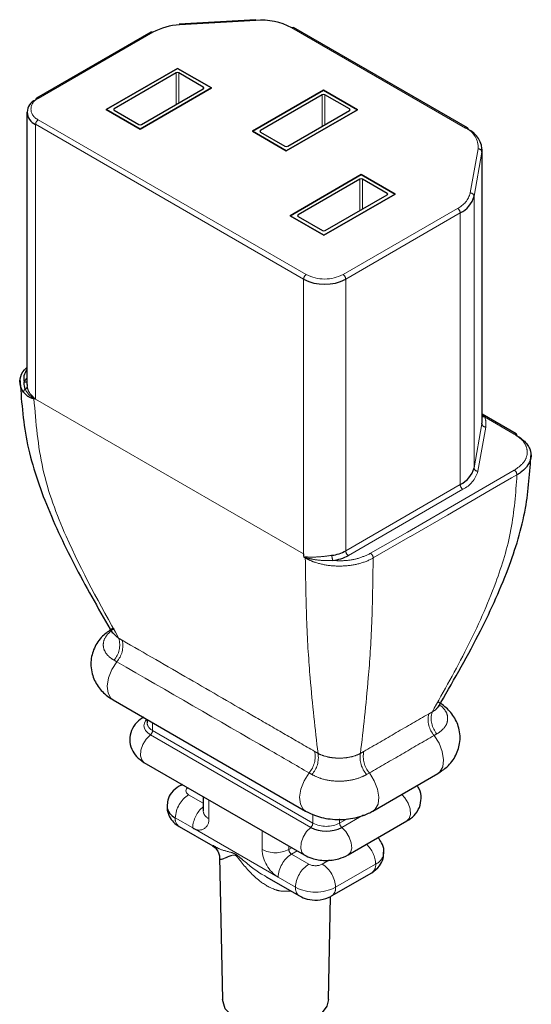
# Model space of a CAD drawing. Header units: millimetres. Extents: x 75 to 4122, y 120 to 5820.
# Tile 37 of 49: x 3446 to 3473, y 3126 to 3178. Entities that reach past the tile are written whole.
import ezdxf

# ---------------------------------------------------------------- set-up
doc = ezdxf.new("R2010")
doc.units = ezdxf.units.MM
doc.header["$LTSCALE"] = 20
doc.linetypes.add('PHANTOM', pattern=[12.7, 6.35, -1.27, 1.27, -1.27, 1.27, -1.27])

msp = doc.modelspace()

# ---------------------------------------------------------------- linework, layer by layer
at = {"color": 7, "linetype": 'Continuous', "lineweight": 25}
for p, q in [((3458.545, 3177.853), (3454.499, 3177.609)), ((3452.999, 3177.195), (3446.934, 3173.694)), ((3469.753, 3172.127), (3460.554, 3177.438)), ((3450.629, 3173.102), (3454.4, 3175.279)), ((3454.4, 3175.279), (3450.629, 3173.102)), ((3454.33, 3175.033), (3451.056, 3173.143)), ((3454.4, 3175.279), (3456.197, 3174.243)), ((3456.197, 3174.243), (3454.4, 3175.279)), ((3455.769, 3174.283), (3454.471, 3175.033)), ((3456.197, 3174.243), (3452.425, 3172.065)), ((3452.425, 3172.065), (3456.197, 3174.243)), ((3452.496, 3172.312), (3455.769, 3174.202)), ((3458.37, 3171.951), (3462.141, 3174.129)), ((3462.141, 3174.129), (3458.37, 3171.951)), ((3462.071, 3173.882), (3458.797, 3171.992)), ((3462.141, 3174.129), (3463.938, 3173.092)), ((3463.938, 3173.092), (3462.141, 3174.129)), ((3463.51, 3173.132), (3462.212, 3173.882)), ((3446.432, 3172.959), (3446.432, 3158.557)), ((3452.425, 3172.065), (3450.629, 3173.102)), ((3450.629, 3173.102), (3452.425, 3172.065)), ((3451.056, 3173.061), (3452.354, 3172.312)), ((3463.938, 3173.092), (3460.166, 3170.914)), ((3460.166, 3170.914), (3463.938, 3173.092)), ((3460.237, 3171.161), (3463.51, 3173.051)), ((3460.166, 3170.914), (3458.37, 3171.951)), ((3458.37, 3171.951), (3460.166, 3170.914)), ((3458.797, 3171.91), (3460.095, 3171.161)), ((3470.538, 3156.628), (3470.538, 3170.999)), ((3460.363, 3167.482), (3464.135, 3169.66)), ((3464.135, 3169.66), (3460.363, 3167.482)), ((3464.064, 3169.413), (3460.79, 3167.523)), ((3464.135, 3169.66), (3465.931, 3168.623)), ((3465.931, 3168.623), (3464.135, 3169.66)), ((3465.504, 3168.664), (3464.206, 3169.413)), ((3465.931, 3168.623), (3462.159, 3166.446)), ((3462.159, 3166.446), (3465.931, 3168.623)), ((3462.23, 3166.692), (3465.504, 3168.582)), ((3462.159, 3166.446), (3460.363, 3167.482)), ((3460.363, 3167.482), (3462.159, 3166.446)), ((3460.79, 3167.442), (3462.089, 3166.692)), ((3446.45, 3158.556), (3446.442, 3158.439)), ((3450.998, 3141.866), (3461.18, 3135.988)), ((3452.793, 3140.83), (3452.793, 3140.657)), ((3452.629, 3138.563), (3461.114, 3133.664)), ((3464.755, 3135.988), (3468.185, 3137.968)), ((3454.647, 3137.398), (3454.495, 3137.31)), ((3455.763, 3136.754), (3455.763, 3135.995)), ((3455.763, 3135.995), (3455.763, 3135.997)), ((3463.442, 3133.664), (3466.553, 3135.461)), ((3454.495, 3135.17), (3456.276, 3134.142)), ((3456.63, 3133.545), (3456.791, 3126.014)), ((3462.566, 3131.496), (3464.687, 3132.721)), ((3459.097, 3132.513), (3460.859, 3131.496)), ((3462.391, 3126.014), (3462.507, 3131.467))]:
    msp.add_line(p, q, dxfattribs=at)
at = {"color": 250, "linetype": 'PHANTOM', "lineweight": 18}
for p, q in [((3458.557, 3177.816), (3454.511, 3177.573)), ((3453.099, 3177.185), (3447.034, 3173.684)), ((3469.653, 3172.118), (3460.454, 3177.428)), ((3454.33, 3173.371), (3454.33, 3175.033)), ((3454.471, 3175.033), (3454.471, 3173.452)), ((3455.769, 3174.202), (3455.769, 3174.283)), ((3462.071, 3172.22), (3462.071, 3173.882)), ((3462.212, 3173.882), (3462.212, 3172.301)), ((3451.056, 3173.143), (3451.056, 3173.061)), ((3463.51, 3173.051), (3463.51, 3173.132)), ((3461.082, 3164.126), (3446.893, 3172.317)), ((3446.893, 3157.782), (3446.893, 3172.317)), ((3447.034, 3172.562), (3461.223, 3164.371)), ((3458.797, 3171.992), (3458.797, 3171.91)), ((3469.904, 3168.687), (3470.325, 3171.023)), ((3470.524, 3170.847), (3470.103, 3168.511)), ((3470.524, 3156.476), (3470.524, 3170.847)), ((3464.064, 3167.751), (3464.064, 3169.413)), ((3464.206, 3169.413), (3464.206, 3167.833)), ((3465.504, 3168.582), (3465.504, 3168.664)), ((3470.103, 3154.14), (3470.103, 3168.511)), ((3463.167, 3164.371), (3469.232, 3167.871)), ((3469.373, 3167.626), (3463.309, 3164.126)), ((3469.373, 3153.255), (3469.373, 3167.626)), ((3460.79, 3167.523), (3460.79, 3167.442)), ((3461.082, 3149.591), (3461.082, 3164.126)), ((3463.309, 3149.754), (3463.309, 3164.126)), ((3461.082, 3149.591), (3446.893, 3157.782)), ((3470.538, 3156.938), (3470.661, 3156.837)), ((3472.237, 3155.927), (3470.661, 3156.837)), ((3470.103, 3154.14), (3470.524, 3156.476)), ((3470.723, 3156.301), (3470.302, 3153.965)), ((3463.309, 3149.754), (3469.373, 3153.255)), ((3469.514, 3153.01), (3463.45, 3149.51)), ((3461.172, 3149.375), (3461.12, 3149.405)), ((3451.188, 3143.883), (3451.045, 3143.966)), ((3453.086, 3140.661), (3453.086, 3140.249)), ((3461.455, 3135.123), (3452.97, 3140.022)), ((3453.086, 3140.249), (3461.571, 3135.351)), ((3468.137, 3140.067), (3467.994, 3139.985)), ((3461.518, 3137.92), (3461.37, 3138.005)), ((3464.565, 3138.005), (3464.418, 3137.92)), ((3454.995, 3136.853), (3455.763, 3136.409)), ((3456.056, 3136.585), (3456.056, 3135.587)), ((3455.207, 3135.097), (3454.288, 3135.628)), ((3461.571, 3135.351), (3461.571, 3135.809)), ((3462.985, 3135.351), (3463.38, 3135.579)), ((3462.985, 3135.567), (3462.985, 3135.351)), ((3464.25, 3135.786), (3463.101, 3135.123)), ((3455.207, 3135.097), (3459.732, 3132.485)), ((3458.884, 3133.954), (3458.884, 3134.952)), ((3460.298, 3134.135), (3460.298, 3133.954)), ((3460.298, 3133.954), (3460.455, 3134.045)), ((3460.738, 3133.882), (3460.44, 3133.709)), ((3460.44, 3133.709), (3461.359, 3133.179)), ((3462.066, 3133.179), (3462.452, 3133.402)), ((3462.773, 3131.954), (3464.894, 3133.179)), ((3459.732, 3132.485), (3460.652, 3131.954)), ((3460.339, 3131.745), (3460.339, 3131.796)), ((3460.409, 3131.756), (3460.339, 3131.745))]:
    msp.add_line(p, q, dxfattribs=at)
at = {"color": 250, "linetype": 'PHANTOM', "lineweight": 18, "flags": 128}
for points in [[(3454.499, 3177.609), (3454.5, 3177.609), (3454.503, 3177.605), (3454.507, 3177.592), (3454.511, 3177.573)], [(3458.545, 3177.853), (3458.546, 3177.852), (3458.549, 3177.848), (3458.553, 3177.835), (3458.557, 3177.816)], [(3464.622, 3149.622), (3466.576, 3150.749), (3468.529, 3151.877), (3472.237, 3154.017)], [(3472.378, 3153.771), (3472.095, 3153.608), (3470.964, 3152.955), (3468.701, 3151.648), (3466.732, 3150.512), (3466.717, 3150.503), (3464.764, 3149.375)], [(3450.914, 3145.493), (3451.168, 3145.214), (3451.301, 3145.121), (3451.301, 3145.121), (3451.301, 3145.121)], [(3451.188, 3143.883), (3450.929, 3143.472), (3450.756, 3143.028), (3450.687, 3142.599), (3450.731, 3142.23), (3450.881, 3141.959), (3450.998, 3141.866)], [(3452.97, 3140.022), (3452.825, 3140.123), (3452.717, 3140.24), (3452.651, 3140.366), (3452.629, 3140.497), (3452.651, 3140.628), (3452.717, 3140.754), (3452.793, 3140.841)], [(3452.97, 3140.022), (3452.748, 3139.795), (3452.571, 3139.509), (3452.465, 3139.202), (3452.442, 3138.916), (3452.507, 3138.689), (3452.629, 3138.563)], [(3467.994, 3139.985), (3468.253, 3139.573), (3468.426, 3139.13), (3468.495, 3138.701), (3468.451, 3138.331), (3468.301, 3138.06), (3468.185, 3137.968)], [(3461.37, 3138.005), (3461.111, 3137.594), (3460.938, 3137.15), (3460.87, 3136.721), (3460.913, 3136.352), (3461.063, 3136.081), (3461.18, 3135.988)], [(3464.565, 3138.005), (3464.824, 3137.594), (3464.997, 3137.15), (3465.065, 3136.721), (3465.022, 3136.352), (3464.872, 3136.081), (3464.755, 3135.988)], [(3454.944, 3137.226), (3454.933, 3137.217), (3454.886, 3137.167), (3454.858, 3137.113), (3454.848, 3137.057), (3454.858, 3137), (3454.886, 3136.946), (3454.933, 3136.896), (3454.995, 3136.853)], [(3466.275, 3136.866), (3466.435, 3136.693), (3466.611, 3136.407), (3466.718, 3136.1), (3466.74, 3135.813), (3466.675, 3135.586), (3466.553, 3135.461)], [(3461.455, 3135.123), (3461.233, 3134.897), (3461.056, 3134.611), (3460.95, 3134.304), (3460.927, 3134.017), (3460.992, 3133.79), (3461.114, 3133.664)], [(3463.101, 3135.123), (3463.323, 3134.897), (3463.5, 3134.611), (3463.606, 3134.304), (3463.629, 3134.017), (3463.564, 3133.79), (3463.442, 3133.664)]]:
    msp.add_lwpolyline(points, dxfattribs=at)
at = {"color": 7, "linetype": 'Continuous', "lineweight": 25, "flags": 128}
for points in [[(3472.337, 3155.937), (3471.199, 3156.594), (3470.538, 3156.976)], [(3462.391, 3126.014), (3462.317, 3125.664), (3461.901, 3125.12), (3461.173, 3124.7), (3460.232, 3124.46), (3459.204, 3124.433), (3458.229, 3124.621), (3457.437, 3125.001), (3456.936, 3125.52), (3456.791, 3126.014)]]:
    msp.add_lwpolyline(points, dxfattribs=at)
at = {"color": 7, "linetype": 'Continuous', "lineweight": 25}
for centre, radius, start, end in [((3454.646, 3174.318), 3.258, 92.3809, 118.3693), ((3458.836, 3174.35), 3.477, 62.2625, 94.5924), ((3454.4, 3174.896), 0.154, 62.6097, 117.3903), ((3455.754, 3174.243), 0.0437, 290.7834, 69.2166), ((3462.141, 3173.745), 0.154, 62.6097, 117.3903), ((3447.137, 3172.959), 0.688, 110.7834, 249.2166), ((3446.988, 3173.614), 0.0959, 124.0564, 187.2558), ((3451.071, 3173.102), 0.0437, 110.7834, 249.2166), ((3463.495, 3173.092), 0.0437, 290.7834, 69.2166), ((3452.425, 3172.448), 0.154, 242.6097, 297.3903), ((3458.812, 3171.951), 0.0437, 110.7834, 249.2166), ((3469.696, 3172.047), 0.0986, 353.7012, 54.9867), ((3469.328, 3170.931), 1.199, 356.0056, 67.1314), ((3460.166, 3171.297), 0.154, 242.6097, 297.3903), ((3464.135, 3169.277), 0.154, 62.6097, 117.3903), ((3465.489, 3168.623), 0.0437, 290.7834, 69.2166), ((3468.775, 3168.864), 1.375, 295.8069, 345.14), ((3460.806, 3167.482), 0.0437, 110.7834, 249.2166), ((3462.159, 3166.829), 0.154, 242.6097, 297.3903), ((3462.195, 3166.275), 2.421, 242.6097, 297.3903), ((3469.684, 3156.628), 0.854, 349.7453, 359.9844), ((3472.282, 3155.858), 0.0965, 352.2743, 55.8332), ((3468.775, 3154.493), 1.375, 295.8069, 345.14), ((3462.313, 3151.564), 2.065, 277.3997, 298.8369), ((3462.328, 3151.549), 2.328, 277.3997, 298.8369), ((3454.6, 3136.316), 0.756, 185.9794, 245.6005), ((3462.278, 3136.712), 1.789, 242.6097, 297.3903)]:
    msp.add_arc(centre, radius, start, end, dxfattribs=at)
at = {"color": 250, "linetype": 'PHANTOM', "lineweight": 18}
for centre, radius, start, end in [((3453.04, 3177.103), 0.101, 54.3824, 114.3071), ((3460.513, 3177.346), 0.101, 65.6929, 125.6176), ((3447.247, 3173.123), 0.6, 110.7834, 249.2166), ((3446.976, 3173.602), 0.101, 54.3824, 114.3071), ((3447.2, 3172.303), 0.307, 122.6055, 177.3945), ((3469.711, 3172.036), 0.101, 65.6929, 125.6176), ((3469.223, 3171.1), 1.105, 356.0056, 67.1314), ((3470.328, 3170.825), 0.197, 6.4069, 90.8325), ((3468.68, 3169.012), 1.267, 295.8069, 345.14), ((3469.907, 3168.489), 0.197, 6.4069, 90.8325), ((3469.066, 3167.612), 0.307, 2.6055, 57.3945), ((3461.389, 3164.112), 0.307, 122.6055, 177.3945), ((3462.195, 3166.247), 2.113, 242.6097, 297.3903), ((3463.002, 3164.112), 0.307, 2.6055, 57.3945), ((3447.05, 3158.331), 0.839, 137.5315, 155.8446), ((3446.463, 3158.138), 0.212, 125.5945, 177.1451), ((3446.319, 3158.858), 0.186, 259.6196, 307.3311), ((3446.283, 3158.459), 0.159, 290.5949, 352.7569), ((3446.618, 3157.876), 0.185, 345.1526, 353.56), ((3447.031, 3157.856), 0.236, 186.7065, 195.1548), ((3470.629, 3157.032), 0.198, 242.5653, 279.2978), ((3469.797, 3156.465), 0.941, 349.9573, 23.3071), ((3470.72, 3156.498), 0.197, 186.4069, 270.8325), ((3472.295, 3155.846), 0.101, 65.6748, 125.6441), ((3470.299, 3154.162), 0.197, 186.4069, 270.8325), ((3468.869, 3154.345), 1.483, 295.8069, 345.14), ((3472.071, 3153.759), 0.307, 2.3295, 57.416), ((3469.68, 3153.269), 0.307, 182.6055, 237.3945), ((3463.388, 3149.517), 0.809, 180.0831, 199.9748), ((3463.616, 3149.768), 0.307, 182.6055, 237.3945), ((3464.457, 3149.363), 0.307, 2.3296, 57.4167), ((3450.078, 3144.786), 1.268, 319.6613, 15.3076), ((3450.207, 3144.741), 1.303, 318.8099, 12.43), ((3468.976, 3140.843), 1.304, 167.5716, 221.1481), ((3469.105, 3140.888), 1.269, 164.6942, 220.3048), ((3453.293, 3140.707), 0.503, 185.6948, 245.6253), ((3452.773, 3140.265), 0.313, 308.8942, 357.0885), ((3460.392, 3138.863), 1.301, 318.7356, 12.4038), ((3460.52, 3138.816), 1.342, 318.0635, 9.3821), ((3465.415, 3138.817), 1.341, 170.6297, 221.9704), ((3465.542, 3138.864), 1.301, 167.6268, 221.3042), ((3455.823, 3135.558), 1.537, 122.6055, 177.3945), ((3454.676, 3136.991), 0.367, 82.9698, 119.5543), ((3456.773, 3135.016), 1.569, 130.1227, 177.0377), ((3456.263, 3136.045), 0.503, 185.6948, 245.6253), ((3454.763, 3135.567), 0.48, 172.7442, 235.9436), ((3455.538, 3135.503), 0.524, 230.7967, 9.214), ((3461.258, 3135.367), 0.313, 308.8942, 357.0885), ((3462.278, 3136.715), 1.537, 242.6097, 297.3903), ((3463.298, 3135.367), 0.313, 182.9115, 231.1058), ((3460.726, 3134.038), 1.844, 182.6055, 237.3945), ((3459.591, 3135.319), 1.537, 242.6097, 297.3903), ((3460.605, 3133.968), 0.307, 182.6055, 237.3945), ((3463.321, 3133.094), 1.576, 3.0638, 45.9478), ((3464.582, 3133.866), 0.755, 294.3922, 354.1047), ((3461.268, 3132.415), 1.537, 122.6055, 177.3945), ((3462.187, 3131.884), 1.537, 122.6055, 177.3945), ((3461.712, 3133.861), 0.769, 242.6097, 297.3903), ((3461.238, 3131.884), 1.537, 2.6055, 57.3945), ((3464.404, 3133.125), 0.493, 305.0133, 6.2988), ((3461.152, 3131.905), 0.503, 174.3796, 234.302), ((3461.712, 3134.001), 2.306, 242.6097, 297.3903), ((3462.269, 3131.905), 0.507, 307.0336, 5.503)]:
    msp.add_arc(centre, radius, start, end, dxfattribs=at)
at = {"color": 7, "linetype": 'Continuous', "lineweight": 25}
for points, knots in [([(3446.251, 3158.148), (3446.206, 3158.221), (3446.065, 3158.448), (3446.036, 3158.859), (3446.184, 3159.236), (3446.387, 3159.411), (3446.432, 3159.449)], [0, 0, 0, 0, 0.170468, 0.533823, 0.8986, 1, 1, 1, 1]), ([(3446.432, 3159.339), (3446.364, 3159.23), (3446.231, 3159.015), (3446.267, 3158.788), (3446.285, 3158.674)], [0, 0, 0, 0, 0.502516, 1, 1, 1, 1]), ([(3446.059, 3158.871), (3446.136, 3157.762), (3446.293, 3155.481), (3447.426, 3152.122), (3449.028, 3148.745), (3450.309, 3146.531), (3450.969, 3145.39)], [0, 0, 0, 0, 0.228204, 0.469092, 0.72644, 1, 1, 1, 1]), ([(3446.339, 3158.31), (3446.309, 3158.42), (3446.274, 3158.546), (3446.284, 3158.661), (3446.285, 3158.674)], [0, 0, 0, 0, 0.880473, 1, 1, 1, 1]), ([(3472.378, 3155.845), (3472.378, 3155.845), (3472.507, 3155.77), (3472.801, 3155.559), (3473.101, 3155.152), (3473.156, 3154.652), (3472.943, 3154.212), (3472.631, 3153.929), (3472.436, 3153.805), (3472.378, 3153.771), (3472.378, 3153.771)], [0, 0, 0, 0, 0.000015, 0.137361, 0.3518, 0.566014, 0.781066, 0.9379, 0.999985, 1, 1, 1, 1]), ([(3468.209, 3141.485), (3468.938, 3142.745), (3470.307, 3145.113), (3471.915, 3148.615), (3472.92, 3151.835), (3473.059, 3153.917), (3473.123, 3154.883)], [0, 0, 0, 0, 0.302699, 0.568994, 0.800023, 1, 1, 1, 1]), ([(3461.116, 3149.413), (3461.106, 3149.463), (3461.095, 3149.522), (3461.084, 3149.582), (3461.082, 3149.591)], [0, 0, 0, 0, 0.838321, 1, 1, 1, 1]), ([(3461.12, 3149.405), (3461.119, 3149.406), (3461.118, 3149.408), (3461.117, 3149.41), (3461.116, 3149.412), (3461.116, 3149.413)], [0, 0, 0, 0, 0.335463, 0.49291, 1, 1, 1, 1]), ([(3450.998, 3145.663), (3450.826, 3145.549), (3450.44, 3145.293), (3450.006, 3144.715), (3449.772, 3143.954), (3449.856, 3143.165), (3450.22, 3142.49), (3450.637, 3142.089), (3450.919, 3141.915), (3450.998, 3141.866)], [0, 0, 0, 0, 0.131797, 0.295821, 0.456391, 0.63152, 0.788044, 0.941334, 1, 1, 1, 1]), ([(3468.185, 3137.968), (3468.356, 3138.082), (3468.742, 3138.338), (3469.176, 3138.916), (3469.41, 3139.677), (3469.326, 3140.466), (3468.962, 3141.142), (3468.545, 3141.543), (3468.263, 3141.717), (3468.185, 3141.765)], [0, 0, 0, 0, 0.131797, 0.295821, 0.456391, 0.63152, 0.788044, 0.941334, 1, 1, 1, 1]), ([(3468.272, 3141.53), (3468.274, 3141.556), (3468.276, 3141.594), (3468.271, 3141.589), (3468.27, 3141.587)], [0, 0, 0, 0, 0.686846, 1, 1, 1, 1]), ([(3452.629, 3140.962), (3452.497, 3140.873), (3452.222, 3140.685), (3451.948, 3140.263), (3451.844, 3139.757), (3451.948, 3139.268), (3452.219, 3138.845), (3452.488, 3138.66), (3452.629, 3138.563)], [0, 0, 0, 0, 0.160386, 0.335268, 0.499593, 0.671339, 0.828456, 1, 1, 1, 1]), ([(3454.495, 3137.31), (3454.348, 3137.202), (3454.084, 3137.007), (3453.873, 3136.602), (3453.866, 3136.346), (3453.863, 3136.236)], [0, 0, 0, 0, 0.4180538, 0.7502386, 1, 1, 1, 1]), ([(3466.553, 3135.461), (3466.685, 3135.55), (3466.96, 3135.738), (3467.236, 3136.161), (3467.333, 3136.663), (3467.267, 3137.081), (3467.127, 3137.276), (3467.086, 3137.334)], [0, 0, 0, 0, 0.215825, 0.451156, 0.672282, 0.903393, 1, 1, 1, 1]), ([(3453.863, 3136.236), (3453.859, 3136.202), (3453.836, 3136.024), (3453.952, 3135.719), (3454.178, 3135.385), (3454.391, 3135.241), (3454.495, 3135.17)], [0, 0, 0, 0, 0.0782948, 0.4106329, 0.7119996, 1, 1, 1, 1]), ([(3461.18, 3135.988), (3461.351, 3135.903), (3461.788, 3135.683), (3462.61, 3135.519), (3463.596, 3135.547), (3464.318, 3135.752), (3464.678, 3135.947), (3464.755, 3135.988)], [0, 0, 0, 0, 0.158341, 0.404813, 0.659004, 0.927009, 1, 1, 1, 1]), ([(3465.319, 3133.79), (3465.323, 3133.825), (3465.346, 3134.005), (3465.246, 3134.296), (3465.09, 3134.493), (3465.023, 3134.577)], [0, 0, 0, 0, 0.124047, 0.625127, 1, 1, 1, 1]), ([(3456.258, 3134.131), (3456.309, 3134.106), (3456.455, 3134.03), (3456.62, 3133.722), (3456.622, 3133.587), (3456.622, 3133.546)], [0, 0, 0, 0, 0.266677, 0.773228, 1, 1, 1, 1]), ([(3464.687, 3132.721), (3464.834, 3132.829), (3465.098, 3133.024), (3465.308, 3133.428), (3465.316, 3133.682), (3465.319, 3133.79)], [0, 0, 0, 0, 0.419718, 0.753226, 1, 1, 1, 1]), ([(3461.114, 3133.664), (3461.246, 3133.6), (3461.582, 3133.436), (3462.225, 3133.344), (3462.909, 3133.412), (3463.282, 3133.589), (3463.442, 3133.664)], [0, 0, 0, 0, 0.187283, 0.475947, 0.775291, 1, 1, 1, 1]), ([(3460.859, 3131.496), (3460.994, 3131.433), (3461.29, 3131.295), (3461.836, 3131.255), (3462.281, 3131.346), (3462.511, 3131.467), (3462.566, 3131.496)], [0, 0, 0, 0, 0.254127, 0.554219, 0.894401, 1, 1, 1, 1])]:
    msp.add_open_spline(points, degree=3, knots=knots, dxfattribs=at)
at = {"color": 250, "linetype": 'PHANTOM', "lineweight": 18}
for points, knots in [([(3446.797, 3157.829), (3446.711, 3157.881), (3446.505, 3158.008), (3446.401, 3158.198), (3446.339, 3158.31)], [0, 0, 0, 0, 0.411767, 1, 1, 1, 1]), ([(3446.442, 3158.439), (3446.465, 3158.346), (3446.519, 3158.13), (3446.699, 3157.955), (3446.802, 3157.855)], [0, 0, 0, 0, 0.431473, 1, 1, 1, 1]), ([(3446.803, 3157.795), (3446.803, 3157.795), (3446.682, 3157.817), (3446.464, 3157.914), (3446.319, 3158.074), (3446.251, 3158.148)], [0, 0, 0, 0, 0.000059, 0.534179, 1, 1, 1, 1]), ([(3446.893, 3157.782), (3446.891, 3157.783), (3446.884, 3157.786), (3446.852, 3157.801), (3446.822, 3157.816), (3446.797, 3157.829)], [0, 0, 0, 0, 0.063323, 0.195153, 1, 1, 1, 1]), ([(3446.802, 3157.855), (3446.829, 3157.832), (3446.859, 3157.807), (3446.891, 3157.784), (3446.893, 3157.782)], [0, 0, 0, 0, 0.937374, 1, 1, 1, 1]), ([(3446.893, 3157.782), (3446.891, 3157.782), (3446.865, 3157.786), (3446.835, 3157.79), (3446.807, 3157.794), (3446.803, 3157.795), (3446.803, 3157.795)], [0, 0, 0, 0, 0.054602, 0.879791, 0.999558, 1, 1, 1, 1]), ([(3446.803, 3157.795), (3446.906, 3156.546), (3447.111, 3154.039), (3448.709, 3149.784), (3450.313, 3146.899), (3451.301, 3145.121)], [0, 0, 0, 0, 0.275765, 0.553583, 1, 1, 1, 1]), ([(3472.237, 3154.017), (3472.407, 3154.137), (3472.745, 3154.376), (3472.952, 3154.831), (3472.901, 3155.289), (3472.632, 3155.668), (3472.348, 3155.855), (3472.237, 3155.927)], [0, 0, 0, 0, 0.218459, 0.433626, 0.64797, 0.862535, 1, 1, 1, 1]), ([(3467.881, 3141.223), (3468.514, 3142.346), (3469.77, 3144.576), (3471.219, 3147.784), (3472.167, 3150.849), (3472.308, 3152.798), (3472.378, 3153.771)], [0, 0, 0, 0, 0.285257, 0.566049, 0.783271, 1, 1, 1, 1]), ([(3461.116, 3149.413), (3461.117, 3149.414), (3461.118, 3149.417), (3461.144, 3149.433), (3461.305, 3149.426), (3461.626, 3149.415), (3462.107, 3149.449), (3462.422, 3149.493), (3462.579, 3149.516)], [0, 0, 0, 0, 0.0032925, 0.0073767, 0.0945759, 0.4186923, 0.7116947, 1, 1, 1, 1]), ([(3462.627, 3149.24), (3462.461, 3149.238), (3462.129, 3149.234), (3461.644, 3149.28), (3461.341, 3149.356), (3461.178, 3149.398), (3461.143, 3149.409), (3461.123, 3149.409), (3461.12, 3149.409), (3461.119, 3149.408), (3461.119, 3149.407), (3461.119, 3149.406), (3461.119, 3149.406), (3461.12, 3149.405)], [0, 0, 0, 0, 0.29665, 0.591091, 0.909042, 0.93977, 0.991509, 0.994808, 0.997646, 0.998366, 0.998981, 0.999613, 1, 1, 1, 1]), ([(3464.764, 3149.375), (3464.764, 3149.375), (3464.559, 3149.257), (3464.078, 3149.061), (3463.236, 3148.926), (3462.369, 3148.958), (3461.712, 3149.119), (3461.34, 3149.283), (3461.207, 3149.355), (3461.172, 3149.375), (3461.172, 3149.375)], [0, 0, 0, 0, 0.000015, 0.218691, 0.43385, 0.648172, 0.862717, 0.96182, 0.999985, 1, 1, 1, 1]), ([(3461.172, 3149.375), (3461.188, 3148.194), (3461.222, 3145.822), (3461.46, 3142.394), (3461.697, 3140.316), (3461.844, 3139.035)], [0, 0, 0, 0, 0.275685, 0.553568, 1, 1, 1, 1]), ([(3462.627, 3149.24), (3462.821, 3149.232), (3463.278, 3149.214), (3464, 3149.329), (3464.414, 3149.524), (3464.622, 3149.622)], [0, 0, 0, 0, 0.26826, 0.631099, 1, 1, 1, 1]), ([(3464.764, 3149.375), (3464.747, 3148.194), (3464.714, 3145.822), (3464.476, 3142.394), (3464.238, 3140.316), (3464.092, 3139.035)], [0, 0, 0, 0, 0.275685, 0.553568, 1, 1, 1, 1]), ([(3451.045, 3143.966), (3450.99, 3144), (3450.783, 3144.129), (3450.543, 3144.399), (3450.465, 3144.69), (3450.489, 3145.005), (3450.63, 3145.318), (3450.922, 3145.544), (3451.045, 3145.64)], [0, 0, 0, 0, 0.079179, 0.298614, 0.500096, 0.557107, 0.813554, 1, 1, 1, 1]), ([(3451.301, 3145.121), (3451.301, 3145.121), (3451.36, 3145.089), (3451.42, 3145.055), (3451.48, 3145.021)], [0, 0, 0, 0, 0.000236, 1, 1, 1, 1]), ([(3451.48, 3145.021), (3452.659, 3144.341), (3455.017, 3142.981), (3457.893, 3141.321), (3460.108, 3140.041), (3461.145, 3139.442), (3461.663, 3139.143)], [0, 0, 0, 0, 0.347163, 0.694326, 0.84727, 1, 1, 1, 1]), ([(3461.37, 3138.005), (3460.663, 3138.414), (3457.27, 3140.374), (3453.875, 3142.333), (3451.188, 3143.883)], [0, 0, 0, 0, 0.208382, 1, 1, 1, 1]), ([(3467.881, 3141.223), (3467.881, 3141.223), (3467.993, 3141.292), (3468.155, 3141.409), (3468.224, 3141.544), (3468.248, 3141.59)], [0, 0, 0, 0, 0.0000848, 0.6571389, 1, 1, 1, 1]), ([(3468.333, 3141.58), (3468.439, 3141.472), (3468.654, 3141.253), (3468.716, 3140.967), (3468.694, 3140.654), (3468.552, 3140.353), (3468.26, 3140.152), (3468.137, 3140.067)], [0, 0, 0, 0, 0.217268, 0.442118, 0.505741, 0.79193, 1, 1, 1, 1]), ([(3467.703, 3141.123), (3467.762, 3141.157), (3467.822, 3141.191), (3467.881, 3141.223), (3467.881, 3141.223)], [0, 0, 0, 0, 0.999763, 1, 1, 1, 1]), ([(3461.663, 3139.143), (3461.723, 3139.108), (3461.783, 3139.072), (3461.844, 3139.035), (3461.844, 3139.035)], [0, 0, 0, 0, 0.999764, 1, 1, 1, 1]), ([(3461.844, 3139.035), (3461.844, 3139.035), (3461.95, 3138.979), (3462.212, 3138.874), (3462.569, 3138.807), (3462.83, 3138.789), (3463.09, 3138.782), (3463.491, 3138.817), (3463.863, 3138.925), (3464.046, 3139.011), (3464.092, 3139.035), (3464.092, 3139.035)], [0, 0, 0, 0, 0.000024, 0.185127, 0.391427, 0.44396, 0.500304, 0.702417, 0.920852, 0.999976, 1, 1, 1, 1]), ([(3464.092, 3139.035), (3464.092, 3139.035), (3464.152, 3139.072), (3464.212, 3139.107), (3464.272, 3139.142)], [0, 0, 0, 0, 0.000237, 1, 1, 1, 1]), ([(3464.418, 3137.92), (3464.354, 3137.886), (3464.114, 3137.757), (3463.628, 3137.609), (3463.121, 3137.56), (3462.576, 3137.575), (3462.044, 3137.662), (3461.673, 3137.844), (3461.518, 3137.92)], [0, 0, 0, 0, 0.079775, 0.298825, 0.500328, 0.55641, 0.814107, 1, 1, 1, 1]), ([(3456.292, 3134.17), (3456.4, 3134.102), (3456.661, 3133.94), (3457.075, 3133.851), (3457.389, 3133.753), (3457.521, 3133.68), (3457.667, 3133.568), (3458.133, 3133.173), (3458.597, 3132.763), (3459.068, 3132.537), (3459.1, 3132.521)], [0, 0, 0, 0, 0.174245, 0.418581, 0.4778, 0.510076, 0.55104, 0.623007, 0.97419, 1, 1, 1, 1]), ([(3460.339, 3131.745), (3460.16, 3131.738), (3459.906, 3131.729), (3459.36, 3131.887), (3458.607, 3132.33), (3458.002, 3132.999), (3457.633, 3133.486), (3457.523, 3133.607), (3457.465, 3133.643), (3457.394, 3133.666), (3457.17, 3133.618), (3456.865, 3133.469), (3456.623, 3133.385), (3456.645, 3133.522), (3456.649, 3133.547)], [0, 0, 0, 0, 0.084547, 0.12053, 0.271214, 0.492667, 0.535486, 0.557194, 0.568705, 0.573175, 0.605894, 0.758048, 0.956629, 1, 1, 1, 1])]:
    msp.add_open_spline(points, degree=3, knots=knots, dxfattribs=at)
for points in [[(3464.272, 3139.142), (3464.843, 3139.473), (3465.985, 3140.134), (3467.13, 3140.793), (3467.703, 3141.123)], [(3467.994, 3139.985), (3467.422, 3139.655), (3466.279, 3138.996), (3465.136, 3138.335), (3464.565, 3138.005)]]:
    msp.add_open_spline(points, degree=3, dxfattribs=at)

doc.saveas('drawing.dxf')
